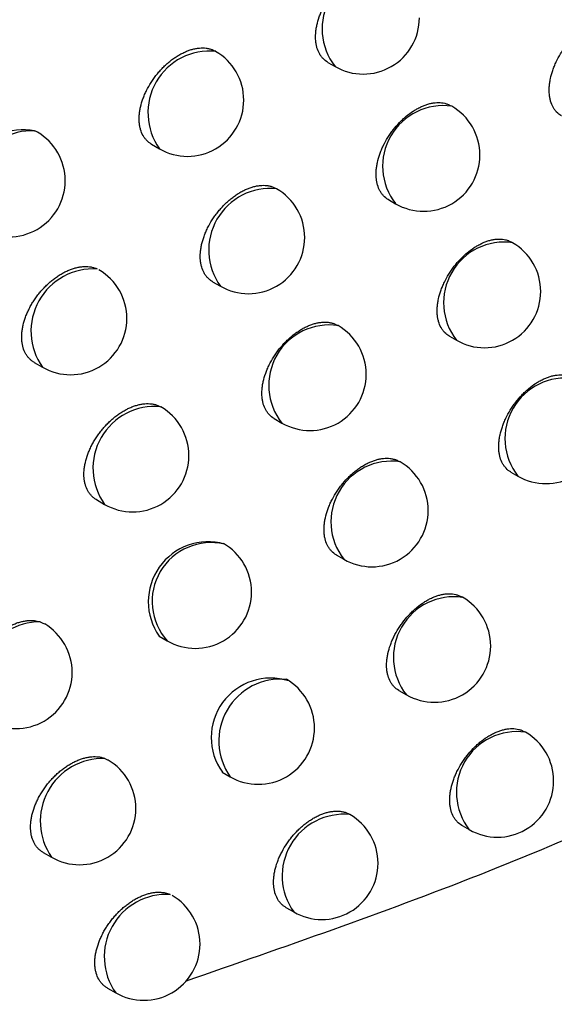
# Model space of a CAD drawing. Header units: millimetres. Extents: x -0.387 to 0.594, y -0.166 to 0.447.
# Tile 94 of 109: x 0.48026 to 0.48501, y 0.16162 to 0.17037. Entities that reach past the tile are written whole.
import ezdxf

# ---------------------------------------------------------------- set-up
doc = ezdxf.new("R2010")
doc.units = ezdxf.units.MM
doc.layers.add('FORMAT', color=7, linetype='Continuous')

msp = doc.modelspace()

# ---------------------------------------------------------------- linework, layer by layer
at = {"layer": 'FORMAT', "color": 7, "linetype": 'Continuous', "lineweight": 25}
for p, q in [((0.482998, 0.169987), (0.483062, 0.16995)), ((0.4841, 0.169597), (0.484091, 0.169602)), ((0.48143, 0.16926), (0.4815, 0.169219)), ((0.483536, 0.168768), (0.4836, 0.168731)), ((0.484641, 0.168384), (0.484632, 0.16839)), ((0.481973, 0.168037), (0.482042, 0.167998)), ((0.484079, 0.167554), (0.484141, 0.167518)), ((0.480386, 0.167321), (0.48046, 0.167278)), ((0.482521, 0.166821), (0.482589, 0.166782)), ((0.48364, 0.166437), (0.483634, 0.166441)), ((0.484626, 0.166346), (0.484688, 0.16631)), ((0.48094, 0.166101), (0.481012, 0.166059)), ((0.483073, 0.16561), (0.48314, 0.165571)), ((0.484195, 0.165233), (0.484189, 0.165236)), ((0.481497, 0.164887), (0.481569, 0.164845)), ((0.48363, 0.164404), (0.483696, 0.164367)), ((0.484755, 0.164034), (0.484748, 0.164038)), ((0.482059, 0.163678), (0.482129, 0.163638)), ((0.484191, 0.163205), (0.484256, 0.163168)), ((0.480465, 0.162966), (0.48054, 0.162922)), ((0.482625, 0.162476), (0.482694, 0.162436)), ((0.481037, 0.16176), (0.481111, 0.161718))]:
    msp.add_line(p, q, dxfattribs=at)
for centre, radius, start, end in [((0.483486, 0.170283), 0.0005389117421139, 81.907928, 218.095472), ((0.483312, 0.170383), 0.0005, 240.0017, 0), ((0.481947, 0.169539), 0.0005492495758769, 84.450293, 215.553106), ((0.48175, 0.169652), 0.0005, 0, 60.0017), ((0.48175, 0.169652), 0.0005, 240.0017, 0), ((0.484024, 0.169064), 0.0005389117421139, 81.907928, 218.095472), ((0.48385, 0.169164), 0.0005, 0, 60.0017), ((0.480291, 0.168846), 0.000543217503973, 79.526891, 213.455597), ((0.48037, 0.168822), 0.0005579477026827, 87.970662, 214.916796), ((0.480162, 0.168936), 0.0005, 0, 59.497422), ((0.48385, 0.169164), 0.0005, 240.0017, 0), ((0.480162, 0.168936), 0.0005, 240.0017, 0), ((0.482486, 0.168319), 0.0005478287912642, 84.121374, 215.882025), ((0.482292, 0.168431), 0.0005, 0, 60.0017), ((0.482292, 0.168431), 0.0005, 240.0017, 0), ((0.484566, 0.167851), 0.0005389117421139, 81.907928, 218.095472), ((0.484391, 0.167951), 0.0005, 0, 60.0017), ((0.480911, 0.167598), 0.0005535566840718, 86.314986, 215.363546), ((0.48071, 0.167711), 0.0005, 0, 59.784718), ((0.484391, 0.167951), 0.0005, 240.0017, 0), ((0.48071, 0.167711), 0.0005, 240.0017, 0), ((0.483009, 0.167116), 0.0005371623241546, 81.439118, 218.564282), ((0.482839, 0.167215), 0.0005, 0, 60.0017), ((0.482839, 0.167215), 0.0005, 240.0017, 0), ((0.485112, 0.166643), 0.0005389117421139, 81.907928, 218.095472), ((0.481457, 0.16638), 0.0005485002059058, 84.450068, 215.892805), ((0.481262, 0.166492), 0.0005, 0, 59.964413), ((0.484938, 0.166743), 0.0005, 240.0017, 0), ((0.481262, 0.166492), 0.0005, 240.0017, 0), ((0.483564, 0.165904), 0.0005389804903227, 81.926095, 218.077305), ((0.48339, 0.166004), 0.0005, 0, 60.0017), ((0.48339, 0.166004), 0.0005, 240.0017, 0), ((0.481934, 0.165193), 0.0005329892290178, 74.379981, 215.048472), ((0.481959, 0.165195), 0.0005242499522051, 76.965878, 221.884077), ((0.481819, 0.165279), 0.0005, 0, 60.0017), ((0.481819, 0.165279), 0.0005, 240.0017, 0), ((0.48412, 0.164699), 0.0005389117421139, 81.907928, 218.095472), ((0.483946, 0.1648), 0.0005, 0, 60.0017), ((0.480438, 0.164452), 0.0005627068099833, 89.858662, 214.464299), ((0.480224, 0.164566), 0.0005, 0, 59.244204), ((0.483946, 0.1648), 0.0005, 240.0017, 0), ((0.480224, 0.164566), 0.0005, 240.0017, 0), ((0.482489, 0.163986), 0.0005285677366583, 72.249876, 215.625543), ((0.482578, 0.163956), 0.0005499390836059, 84.607824, 215.395576), ((0.482379, 0.164071), 0.0005, 0, 60.0017), ((0.482379, 0.164071), 0.0005, 240.0017, 0), ((0.48468, 0.1635), 0.0005389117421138, 81.907928, 218.095472), ((0.484506, 0.163601), 0.0005, 0, 60.0017), ((0.480999, 0.163242), 0.0005590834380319, 88.440472, 214.822581), ((0.48079, 0.163356), 0.0005, 0, 59.440874), ((0.484506, 0.163601), 0.0005, 240.0017, 0), ((0.48079, 0.163356), 0.0005, 240.0017, 0), ((0.48314, 0.162756), 0.0005487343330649, 84.331691, 215.671708), ((0.482944, 0.162869), 0.0005, 0, 60.0017), ((0.482944, 0.162869), 0.0005, 240.0017, 0), ((0.481564, 0.162038), 0.0005549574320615, 86.8673, 215.239203), ((0.481361, 0.162151), 0.0005, 0, 59.723852), ((0.481361, 0.162151), 0.0005, 240.0017, 0)]:
    msp.add_arc(centre, radius, start, end, dxfattribs=at)
for points, knots in [([(0.4843419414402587, 0.1745651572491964), (0.4851540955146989, 0.1726654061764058), (0.4865728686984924, 0.169346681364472), (0.4880697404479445, 0.1661195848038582), (0.4887097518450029, 0.1647397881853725)], [0, 0, 0, 0, 0.5724340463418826, 1, 1, 1, 1]), ([(0.482997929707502, 0.1699874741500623), (0.4829972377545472, 0.1699878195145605), (0.4829809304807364, 0.1699959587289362), (0.4829604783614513, 0.1700138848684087), (0.4829373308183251, 0.1700409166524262), (0.4829176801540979, 0.1700716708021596), (0.4829030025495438, 0.1701071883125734), (0.482893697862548, 0.1701466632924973), (0.4828880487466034, 0.1701885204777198), (0.4828878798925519, 0.1702335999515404), (0.482893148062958, 0.1702807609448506), (0.4829020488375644, 0.1703290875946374), (0.4829162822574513, 0.170378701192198), (0.482935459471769, 0.1704283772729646), (0.4829578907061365, 0.1704778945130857), (0.4829849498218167, 0.1705266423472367), (0.4830159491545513, 0.1705734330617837), (0.4830494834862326, 0.1706187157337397), (0.4830864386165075, 0.1706612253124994), (0.4831258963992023, 0.1706999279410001), (0.4831668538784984, 0.1707358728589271), (0.4832096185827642, 0.1707672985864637), (0.4832531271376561, 0.1707934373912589), (0.4832860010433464, 0.1708102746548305), (0.4833186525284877, 0.1708241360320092), (0.4833509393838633, 0.1708350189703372), (0.4833830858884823, 0.1708429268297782), (0.4834246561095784, 0.1708491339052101), (0.4834642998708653, 0.1708490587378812), (0.4835008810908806, 0.1708423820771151), (0.4835287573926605, 0.1708344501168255), (0.4835450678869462, 0.1708244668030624), (0.4835537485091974, 0.1708191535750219)], [0, 0, 0, 0, 0.0023529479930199, 0.0554519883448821, 0.0824076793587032, 0.1097605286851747, 0.1626073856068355, 0.1894336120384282, 0.2166531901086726, 0.2693593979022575, 0.2961117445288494, 0.3232533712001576, 0.3759986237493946, 0.4027685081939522, 0.4299253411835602, 0.4828691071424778, 0.5097387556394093, 0.5369958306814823, 0.5902014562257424, 0.6172047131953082, 0.6445983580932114, 0.6980069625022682, 0.7251152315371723, 0.752617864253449, 0.7791832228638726, 0.8059334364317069, 0.8332675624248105, 0.8608038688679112, 0.9141605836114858, 0.9412464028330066, 0.9687306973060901, 1, 1, 1, 1]), ([(0.4850746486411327, 0.1695127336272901), (0.4850740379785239, 0.1695130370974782), (0.4850580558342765, 0.169520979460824), (0.4850379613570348, 0.1695386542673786), (0.4850151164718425, 0.1695654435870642), (0.4849956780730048, 0.1695960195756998), (0.4849811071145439, 0.1696314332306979), (0.4849718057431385, 0.1696708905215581), (0.4849660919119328, 0.1697127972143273), (0.4849657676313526, 0.1697580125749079), (0.4849708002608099, 0.1698053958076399), (0.4849794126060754, 0.1698539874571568), (0.4849932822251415, 0.1699039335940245), (0.4850120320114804, 0.1699539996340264), (0.485033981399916, 0.1700039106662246), (0.4850604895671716, 0.1700530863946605), (0.4850908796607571, 0.1701003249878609), (0.4851237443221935, 0.1701460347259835), (0.4851599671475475, 0.1701889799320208), (0.4851986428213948, 0.1702281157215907), (0.4852387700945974, 0.1702644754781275), (0.4852806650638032, 0.1702963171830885), (0.4853232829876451, 0.1703228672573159), (0.4853554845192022, 0.1703400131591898), (0.4853874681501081, 0.1703541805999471), (0.4854190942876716, 0.1703653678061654), (0.4854505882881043, 0.1703735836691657), (0.4854913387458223, 0.1703802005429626), (0.4855302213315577, 0.1703805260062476), (0.4855661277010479, 0.1703742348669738), (0.4855935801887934, 0.1703665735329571), (0.4856096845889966, 0.1703567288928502), (0.4856182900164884, 0.170351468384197)], [0, 0, 0, 0, 0.0021094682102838, 0.0552085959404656, 0.082163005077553, 0.1095130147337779, 0.1624523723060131, 0.1893247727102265, 0.2165903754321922, 0.2694400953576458, 0.2962654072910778, 0.3234813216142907, 0.3763563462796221, 0.4031930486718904, 0.4304188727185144, 0.4834204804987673, 0.5103208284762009, 0.5376106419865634, 0.5907767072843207, 0.6177610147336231, 0.6451367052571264, 0.6984269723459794, 0.7254755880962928, 0.7529180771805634, 0.7794124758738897, 0.8060910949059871, 0.8333512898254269, 0.8608127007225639, 0.9140651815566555, 0.9410969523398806, 0.9685250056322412, 0.9999999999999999, 0.9999999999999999, 0.9999999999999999, 0.9999999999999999]), ([(0.4814301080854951, 0.1692597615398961), (0.4814293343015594, 0.169260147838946), (0.4814206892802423, 0.1692644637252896), (0.4814059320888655, 0.169275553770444), (0.4813860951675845, 0.1692931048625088), (0.4813685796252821, 0.1693139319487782), (0.4813486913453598, 0.1693447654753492), (0.4813339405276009, 0.1693804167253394), (0.4813246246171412, 0.1694199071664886), (0.4813190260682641, 0.169461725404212), (0.4813189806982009, 0.1695066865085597), (0.4813244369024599, 0.1695536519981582), (0.481333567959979, 0.1696017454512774), (0.4813480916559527, 0.1696510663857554), (0.4813676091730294, 0.1697003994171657), (0.4813904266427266, 0.1697495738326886), (0.4814179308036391, 0.169797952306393), (0.4814494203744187, 0.1698443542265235), (0.4814750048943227, 0.1698780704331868), (0.4815021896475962, 0.1699102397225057), (0.4815308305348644, 0.16994074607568), (0.4815611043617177, 0.1699696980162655), (0.481592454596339, 0.1699964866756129), (0.4816244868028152, 0.1700208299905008), (0.481657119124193, 0.1700427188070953), (0.4816905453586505, 0.170062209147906), (0.4817240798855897, 0.1700788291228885), (0.48175731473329, 0.1700924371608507), (0.4817901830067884, 0.1701030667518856), (0.4818229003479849, 0.1701107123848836), (0.481854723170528, 0.1701151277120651), (0.4818852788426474, 0.1701163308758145), (0.4819145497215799, 0.1701144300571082), (0.4819426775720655, 0.1701092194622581), (0.4819707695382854, 0.1701006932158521), (0.4819878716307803, 0.1700915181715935), (0.4819969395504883, 0.1700866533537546)], [0, 0, 0, 0, 0.0025930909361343, 0.0289710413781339, 0.0557297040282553, 0.0826821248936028, 0.1100332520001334, 0.1627757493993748, 0.1895498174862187, 0.2167173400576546, 0.2692658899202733, 0.2959381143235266, 0.322998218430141, 0.3755979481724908, 0.4022930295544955, 0.4293727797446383, 0.4822426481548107, 0.509073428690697, 0.5362894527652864, 0.5627411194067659, 0.5893748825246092, 0.6165816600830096, 0.6439859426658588, 0.6705787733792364, 0.6973556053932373, 0.7247127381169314, 0.7522704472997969, 0.7789041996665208, 0.8057234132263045, 0.8331287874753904, 0.860737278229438, 0.8872980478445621, 0.9140446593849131, 0.9413793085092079, 0.9689179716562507, 0.9999999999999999, 0.9999999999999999, 0.9999999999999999, 0.9999999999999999]), ([(0.4835362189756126, 0.1687680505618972), (0.4835355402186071, 0.1687683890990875), (0.483519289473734, 0.1687764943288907), (0.483498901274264, 0.1687943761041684), (0.4834758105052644, 0.1688213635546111), (0.4834562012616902, 0.1688520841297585), (0.4834415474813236, 0.1688875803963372), (0.4834322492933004, 0.168927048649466), (0.4834265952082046, 0.1689689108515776), (0.4834264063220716, 0.1690140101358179), (0.4834316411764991, 0.1690612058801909), (0.4834404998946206, 0.1691095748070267), (0.4834546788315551, 0.1691592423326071), (0.4834737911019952, 0.1692089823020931), (0.4834961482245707, 0.1692585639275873), (0.483523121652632, 0.1693073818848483), (0.4835540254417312, 0.1693542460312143), (0.4835874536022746, 0.1693995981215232), (0.4836242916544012, 0.1694421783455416), (0.4836636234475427, 0.1694809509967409), (0.483704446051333, 0.1695169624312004), (0.483747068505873, 0.1695484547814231), (0.4837904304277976, 0.1695746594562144), (0.483823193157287, 0.1695915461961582), (0.4838557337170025, 0.1696054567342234), (0.4838879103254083, 0.169616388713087), (0.483919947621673, 0.1696243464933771), (0.4839613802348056, 0.1696306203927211), (0.4840008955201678, 0.1696306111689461), (0.4840373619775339, 0.1696239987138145), (0.4840651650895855, 0.1696161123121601), (0.4840814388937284, 0.1696061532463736), (0.4840901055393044, 0.169600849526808)], [0, 0, 0, 0, 0.0023144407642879, 0.0554121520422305, 0.0823669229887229, 0.1097185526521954, 0.1625812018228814, 0.189415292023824, 0.2166426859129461, 0.2693747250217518, 0.2961401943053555, 0.3232951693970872, 0.3760645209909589, 0.4028468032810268, 0.4300164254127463, 0.4829716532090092, 0.5098473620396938, 0.5371108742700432, 0.5903102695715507, 0.6173105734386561, 0.6447014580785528, 0.6980891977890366, 0.7251869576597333, 0.7526790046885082, 0.7792315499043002, 0.8059688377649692, 0.8332896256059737, 0.8608124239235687, 0.9141498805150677, 0.9412257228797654, 0.9686996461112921, 1, 1, 1, 1]), ([(0.4803894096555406, 0.1693800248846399), (0.4803976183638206, 0.1693765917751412), (0.4804068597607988, 0.1693727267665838), (0.4804150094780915, 0.1693672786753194), (0.4804159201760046, 0.1693666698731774)], [0, 0, 0, 0, 0.8882540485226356, 1, 1, 1, 1]), ([(0.4819735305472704, 0.1680373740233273), (0.4819727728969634, 0.1680377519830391), (0.4819641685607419, 0.16804204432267), (0.4819494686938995, 0.1680530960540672), (0.4819296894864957, 0.1680706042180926), (0.4819122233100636, 0.1680913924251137), (0.4818923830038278, 0.1681221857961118), (0.4818776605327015, 0.1681578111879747), (0.4818683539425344, 0.1681972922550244), (0.4818627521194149, 0.168239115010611), (0.4818626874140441, 0.1682840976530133), (0.481868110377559, 0.1683311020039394), (0.4818771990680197, 0.1683792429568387), (0.4818916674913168, 0.1684286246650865), (0.4819111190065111, 0.1684780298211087), (0.4819338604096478, 0.1685272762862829), (0.4819612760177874, 0.1685757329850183), (0.4819926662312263, 0.168622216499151), (0.4820181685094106, 0.1686559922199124), (0.4820452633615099, 0.1686882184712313), (0.4820738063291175, 0.1687187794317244), (0.4821039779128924, 0.1687477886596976), (0.4821352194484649, 0.1687746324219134), (0.4821671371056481, 0.1687990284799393), (0.4821996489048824, 0.168820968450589), (0.48223295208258, 0.1688405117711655), (0.482266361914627, 0.1688571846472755), (0.4822994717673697, 0.1688708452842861), (0.4823322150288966, 0.1688815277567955), (0.4823648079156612, 0.1688892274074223), (0.4823965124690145, 0.1688936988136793), (0.4824269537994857, 0.1688949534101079), (0.4824561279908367, 0.168893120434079), (0.4824841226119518, 0.1688879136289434), (0.4825122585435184, 0.1688796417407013), (0.4825289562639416, 0.1688699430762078), (0.4825378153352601, 0.1688647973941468)], [0, 0, 0, 0, 0.0025468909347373, 0.0289240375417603, 0.0556816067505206, 0.0826327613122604, 0.1099822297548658, 0.162745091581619, 0.1895292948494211, 0.2167068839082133, 0.2692890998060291, 0.2959784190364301, 0.3230559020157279, 0.3756876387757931, 0.4023991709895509, 0.4294958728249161, 0.4823820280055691, 0.5092213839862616, 0.5364464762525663, 0.5628948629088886, 0.5895254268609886, 0.6167293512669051, 0.6441309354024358, 0.6707109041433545, 0.6974748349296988, 0.724818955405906, 0.7523636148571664, 0.7789809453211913, 0.805783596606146, 0.8331718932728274, 0.8607630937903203, 0.8873114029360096, 0.9140453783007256, 0.9413667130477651, 0.9688917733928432, 0.9999999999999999, 0.9999999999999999, 0.9999999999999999, 0.9999999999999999]), ([(0.4840790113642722, 0.1675542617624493), (0.4840783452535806, 0.1675545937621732), (0.4840621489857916, 0.1675626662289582), (0.4840418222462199, 0.1675805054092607), (0.4840187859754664, 0.1676074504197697), (0.4839992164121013, 0.1676381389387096), (0.4839845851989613, 0.1676736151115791), (0.4839752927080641, 0.1677130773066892), (0.4839696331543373, 0.1677549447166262), (0.48396942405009, 0.167800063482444), (0.4839746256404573, 0.1678472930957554), (0.4839834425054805, 0.1678957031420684), (0.4839975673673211, 0.1679454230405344), (0.4840166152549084, 0.1679952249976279), (0.4840388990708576, 0.1680448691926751), (0.4840657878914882, 0.1680937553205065), (0.4840965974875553, 0.1681406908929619), (0.4841299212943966, 0.1681861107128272), (0.4841666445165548, 0.1682287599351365), (0.4842058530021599, 0.1682676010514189), (0.4842465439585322, 0.1683036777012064), (0.4842890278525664, 0.1683352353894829), (0.4843322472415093, 0.168361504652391), (0.4843649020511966, 0.1683784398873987), (0.4843973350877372, 0.1683923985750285), (0.4844294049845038, 0.1684033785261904), (0.4844613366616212, 0.1684113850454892), (0.4845026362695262, 0.1684177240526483), (0.4845420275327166, 0.1684177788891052), (0.4845783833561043, 0.1684112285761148), (0.4846061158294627, 0.1684033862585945), (0.4846223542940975, 0.168393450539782), (0.4846310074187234, 0.1683881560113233)], [0, 0, 0, 0, 0.0022773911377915, 0.055374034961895, 0.0823280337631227, 0.1096786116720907, 0.162556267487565, 0.1893978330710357, 0.2166326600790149, 0.269389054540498, 0.2961668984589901, 0.3233344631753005, 0.3761264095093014, 0.4029203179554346, 0.4301019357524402, 0.4830677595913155, 0.5099490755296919, 0.5372185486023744, 0.5904118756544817, 0.617409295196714, 0.6447974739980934, 0.6981654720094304, 0.7252532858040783, 0.7527353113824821, 0.7792758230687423, 0.8060009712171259, 0.8333092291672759, 0.8608193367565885, 0.9141388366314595, 0.9412053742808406, 0.9686696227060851, 1, 1, 1, 1]), ([(0.4803865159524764, 0.1673207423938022), (0.4803856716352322, 0.1673211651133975), (0.4803768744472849, 0.167325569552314), (0.4803619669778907, 0.1673367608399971), (0.4803419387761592, 0.1673544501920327), (0.4803242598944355, 0.1673753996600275), (0.4803041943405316, 0.1674064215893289), (0.4802893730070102, 0.167442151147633), (0.4802800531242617, 0.1674816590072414), (0.4802744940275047, 0.1675234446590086), (0.4802745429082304, 0.1675683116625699), (0.4802801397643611, 0.1676151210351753), (0.4802894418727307, 0.16766302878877), (0.4803041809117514, 0.167712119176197), (0.4803239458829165, 0.1677611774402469), (0.4803412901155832, 0.1677978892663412), (0.4803608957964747, 0.1678340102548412), (0.4803826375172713, 0.1678693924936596), (0.4804066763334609, 0.1679042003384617), (0.4804326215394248, 0.1679377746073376), (0.4804601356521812, 0.1679697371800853), (0.4804891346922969, 0.1680000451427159), (0.4805197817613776, 0.1680287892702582), (0.4805515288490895, 0.1680553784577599), (0.4805839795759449, 0.1680795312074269), (0.4806170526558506, 0.1681012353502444), (0.4806509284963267, 0.1681205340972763), (0.4806849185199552, 0.1681369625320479), (0.4807186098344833, 0.1681503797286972), (0.480751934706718, 0.1681608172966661), (0.4807851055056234, 0.1681682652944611), (0.4808173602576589, 0.1681724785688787), (0.4808483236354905, 0.1681734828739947), (0.4808779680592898, 0.1681713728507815), (0.4809064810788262, 0.1681659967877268), (0.4809294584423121, 0.1681588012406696), (0.4809425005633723, 0.1681529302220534), (0.4809470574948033, 0.168150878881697)], [0, 0, 0, 0, 0.0028461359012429, 0.029654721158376, 0.0566517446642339, 0.0842454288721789, 0.112046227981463, 0.1655663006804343, 0.1927358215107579, 0.2203053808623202, 0.2735810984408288, 0.3006223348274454, 0.328056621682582, 0.3813943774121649, 0.4084631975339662, 0.4359210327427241, 0.4625937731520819, 0.4894494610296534, 0.5168796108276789, 0.5445072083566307, 0.5714056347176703, 0.5984888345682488, 0.6261531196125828, 0.6540175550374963, 0.6810964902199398, 0.7083625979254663, 0.7362189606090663, 0.7642793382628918, 0.7914135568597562, 0.8187368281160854, 0.8466579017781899, 0.8747862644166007, 0.9018301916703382, 0.9290637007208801, 0.9568975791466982, 0.9849399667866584, 1, 1, 1, 1]), ([(0.4825213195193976, 0.1668207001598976), (0.4825205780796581, 0.1668210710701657), (0.4825041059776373, 0.1668293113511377), (0.4824834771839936, 0.1668473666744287), (0.4824601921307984, 0.1668745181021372), (0.4824404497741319, 0.1669053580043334), (0.4824257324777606, 0.1669409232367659), (0.4824164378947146, 0.1669804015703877), (0.4824108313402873, 0.1670222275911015), (0.4824107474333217, 0.1670672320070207), (0.4824161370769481, 0.1671142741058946), (0.4824251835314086, 0.1671624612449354), (0.4824395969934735, 0.1672119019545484), (0.4824589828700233, 0.1672613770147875), (0.4824816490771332, 0.1673106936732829), (0.4825089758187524, 0.1673592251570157), (0.4825402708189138, 0.1674057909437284), (0.4825741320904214, 0.1674508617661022), (0.4826114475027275, 0.1674931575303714), (0.48265128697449, 0.1675316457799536), (0.4826823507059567, 0.167558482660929), (0.4827141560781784, 0.1675829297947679), (0.4827465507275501, 0.1676049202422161), (0.4827797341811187, 0.167624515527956), (0.482813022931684, 0.1676412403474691), (0.4828460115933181, 0.1676549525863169), (0.4828786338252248, 0.1676656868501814), (0.4829111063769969, 0.1676734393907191), (0.4829426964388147, 0.1676779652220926), (0.4829730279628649, 0.1676792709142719), (0.4830021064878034, 0.1676775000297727), (0.483029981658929, 0.1676723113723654), (0.48305812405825, 0.1676642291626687), (0.4830745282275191, 0.1676541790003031), (0.4830832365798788, 0.167648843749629)], [0, 0, 0, 0, 0.0025023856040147, 0.055593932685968, 0.0825465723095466, 0.1098971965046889, 0.1626844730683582, 0.1894808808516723, 0.2166706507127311, 0.2692896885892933, 0.2959977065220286, 0.3230941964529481, 0.3757610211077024, 0.4024905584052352, 0.4296057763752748, 0.4825120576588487, 0.5093619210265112, 0.5365980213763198, 0.589821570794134, 0.6168332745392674, 0.6442347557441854, 0.6708050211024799, 0.6975592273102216, 0.7248935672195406, 0.7524284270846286, 0.7790328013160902, 0.8058223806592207, 0.8331971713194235, 0.8607746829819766, 0.8873138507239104, 0.9140385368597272, 0.9413499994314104, 0.9688649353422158, 0.9999999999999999, 0.9999999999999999, 0.9999999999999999, 0.9999999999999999]), ([(0.4846263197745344, 0.1663461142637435), (0.4846256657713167, 0.1663464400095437), (0.484609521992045, 0.1663544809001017), (0.4845892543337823, 0.1663722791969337), (0.4845662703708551, 0.1663991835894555), (0.4845467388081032, 0.166429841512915), (0.4845321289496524, 0.1664652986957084), (0.4845228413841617, 0.1665047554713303), (0.4845171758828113, 0.1665466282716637), (0.484516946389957, 0.1665917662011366), (0.4845221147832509, 0.1666390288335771), (0.4845308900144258, 0.1666874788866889), (0.4845449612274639, 0.1667372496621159), (0.484563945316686, 0.1667871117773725), (0.4845861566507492, 0.1668368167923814), (0.4846129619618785, 0.1668857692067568), (0.4846436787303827, 0.1669327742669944), (0.4846768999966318, 0.1669782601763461), (0.4847135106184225, 0.1670209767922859), (0.4847525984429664, 0.1670598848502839), (0.4847931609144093, 0.1670960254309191), (0.4848355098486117, 0.1671276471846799), (0.4848785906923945, 0.1671539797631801), (0.484911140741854, 0.1671709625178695), (0.4849434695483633, 0.1671849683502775), (0.4849754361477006, 0.1671959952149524), (0.4850072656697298, 0.1672040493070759), (0.4850484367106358, 0.1672104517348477), (0.485087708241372, 0.1672105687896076), (0.4851239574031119, 0.1672040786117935), (0.4851516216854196, 0.1671962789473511), (0.4851678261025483, 0.1671863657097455), (0.4851764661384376, 0.1671810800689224)], [0, 0, 0, 0, 0.0022417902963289, 0.0553375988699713, 0.0822909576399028, 0.109640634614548, 0.1625325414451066, 0.1893812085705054, 0.2166231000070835, 0.2694024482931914, 0.2961919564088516, 0.3233713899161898, 0.3761845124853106, 0.4029893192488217, 0.4301821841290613, 0.4831577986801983, 0.5100442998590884, 0.5373192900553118, 0.5905067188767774, 0.6175013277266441, 0.644886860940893, 0.6982361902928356, 0.7253145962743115, 0.7527871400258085, 0.7793163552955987, 0.8060301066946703, 0.8333265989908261, 0.8608247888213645, 0.9141275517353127, 0.9411854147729, 0.9686406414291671, 1, 1, 1, 1]), ([(0.4809397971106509, 0.1661008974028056), (0.4809389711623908, 0.1661013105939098), (0.480930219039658, 0.1661056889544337), (0.4809153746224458, 0.1661168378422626), (0.4808954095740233, 0.1661344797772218), (0.4808777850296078, 0.1661553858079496), (0.4808577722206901, 0.1661863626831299), (0.4808429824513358, 0.1662220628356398), (0.4808336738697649, 0.1662615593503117), (0.4808281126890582, 0.1663033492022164), (0.4808281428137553, 0.1663482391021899), (0.4808337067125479, 0.1663950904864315), (0.4808429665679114, 0.1664430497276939), (0.4808576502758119, 0.1664922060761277), (0.4808773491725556, 0.1665413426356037), (0.4808946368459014, 0.1665781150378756), (0.4809142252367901, 0.1666143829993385), (0.4809359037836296, 0.1666498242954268), (0.480959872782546, 0.1666846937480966), (0.48098567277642, 0.1667182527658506), (0.4810130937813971, 0.1667502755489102), (0.4810419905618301, 0.1667806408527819), (0.4810725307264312, 0.1668094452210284), (0.4811041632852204, 0.1668360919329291), (0.4811364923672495, 0.1668602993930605), (0.4811694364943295, 0.1668820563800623), (0.4812031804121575, 0.1669014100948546), (0.4812370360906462, 0.1669178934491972), (0.4812705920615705, 0.1669313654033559), (0.4813037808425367, 0.1669418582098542), (0.4813368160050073, 0.1669493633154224), (0.4813689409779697, 0.1669536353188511), (0.4813997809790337, 0.1669546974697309), (0.481429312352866, 0.1669526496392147), (0.4814577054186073, 0.1669473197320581), (0.4814848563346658, 0.1669389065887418), (0.4815013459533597, 0.1669305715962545), (0.4815096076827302, 0.1669263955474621)], [0, 0, 0, 0, 0.0027574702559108, 0.0292194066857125, 0.0558672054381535, 0.0831033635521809, 0.1105436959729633, 0.1633979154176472, 0.1902291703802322, 0.217455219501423, 0.2700842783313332, 0.2967972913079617, 0.323898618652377, 0.3765873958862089, 0.4033270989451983, 0.4304513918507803, 0.4567903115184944, 0.4835000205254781, 0.5103975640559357, 0.5376803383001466, 0.5642287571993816, 0.5909596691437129, 0.618264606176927, 0.6457673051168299, 0.672482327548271, 0.6993820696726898, 0.7268643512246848, 0.7545479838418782, 0.7813129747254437, 0.8082644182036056, 0.835805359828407, 0.8635506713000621, 0.8902309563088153, 0.9170981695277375, 0.9445572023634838, 0.972221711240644, 1, 1, 1, 1]), ([(0.4830734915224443, 0.1656097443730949), (0.4830727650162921, 0.1656101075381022), (0.4830563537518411, 0.1656183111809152), (0.4830357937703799, 0.1656363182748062), (0.4830125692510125, 0.1656634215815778), (0.4829928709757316, 0.1656942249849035), (0.4829781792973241, 0.1657297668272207), (0.4829688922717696, 0.1657692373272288), (0.4829632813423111, 0.1658110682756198), (0.4829631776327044, 0.1658560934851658), (0.482968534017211, 0.1659031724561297), (0.4829775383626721, 0.1659514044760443), (0.4829918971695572, 0.166000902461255), (0.4830112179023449, 0.1660504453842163), (0.4830338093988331, 0.1660998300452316), (0.483061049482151, 0.1661484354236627), (0.483092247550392, 0.1661950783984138), (0.4831260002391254, 0.1662402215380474), (0.4831631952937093, 0.1662825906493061), (0.4832029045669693, 0.1663211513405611), (0.4832338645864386, 0.1663480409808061), (0.4832655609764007, 0.1663725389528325), (0.4832978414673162, 0.1663945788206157), (0.48333090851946, 0.1664142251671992), (0.4833640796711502, 0.1664310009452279), (0.483396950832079, 0.1664447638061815), (0.4834294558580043, 0.1664555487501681), (0.4834618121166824, 0.166463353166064), (0.4834932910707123, 0.1664679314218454), (0.4835235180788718, 0.1664692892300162), (0.483552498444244, 0.166467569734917), (0.4835802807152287, 0.1664624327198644), (0.4836083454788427, 0.1664543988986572), (0.4836247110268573, 0.1664443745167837), (0.4836334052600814, 0.1664390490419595)], [0, 0, 0, 0, 0.0024590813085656, 0.0555489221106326, 0.0825004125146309, 0.1098495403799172, 0.1626548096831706, 0.1894601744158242, 0.2166588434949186, 0.2693074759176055, 0.2960305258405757, 0.3231423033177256, 0.3758369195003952, 0.4025807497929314, 0.4297107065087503, 0.4826305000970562, 0.5094874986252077, 0.5367311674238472, 0.5899479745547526, 0.616956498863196, 0.6443550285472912, 0.6709134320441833, 0.6976557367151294, 0.7249780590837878, 0.7525008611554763, 0.7790903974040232, 0.8058650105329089, 0.8332243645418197, 0.8607862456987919, 0.8873142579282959, 0.9140276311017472, 0.9413271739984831, 0.968829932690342, 1, 1, 1, 1]), ([(0.4836300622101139, 0.1644045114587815), (0.4836293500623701, 0.1644048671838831), (0.4836129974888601, 0.1644130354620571), (0.4835925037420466, 0.1644309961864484), (0.4835693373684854, 0.1644580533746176), (0.4835496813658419, 0.1644888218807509), (0.483535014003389, 0.1645243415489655), (0.4835257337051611, 0.1645638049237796), (0.4835201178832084, 0.1646056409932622), (0.4835199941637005, 0.1646506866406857), (0.4835253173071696, 0.1646978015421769), (0.4835342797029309, 0.1647460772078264), (0.483548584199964, 0.1647956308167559), (0.483567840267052, 0.1648452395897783), (0.4835903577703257, 0.1648946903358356), (0.4836175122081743, 0.1649433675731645), (0.483648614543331, 0.1649900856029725), (0.483682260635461, 0.1650352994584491), (0.4837193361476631, 0.1650777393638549), (0.4837589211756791, 0.1651163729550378), (0.4838000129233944, 0.1651522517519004), (0.4838429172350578, 0.1651836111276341), (0.4838865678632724, 0.1652096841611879), (0.4839195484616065, 0.1652264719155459), (0.4839523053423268, 0.1652402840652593), (0.4839846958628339, 0.165251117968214), (0.4840169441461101, 0.165258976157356), (0.4840586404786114, 0.1652651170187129), (0.4840983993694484, 0.1652649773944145), (0.4841350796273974, 0.1652582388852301), (0.4841630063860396, 0.1652502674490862), (0.4841793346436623, 0.1652402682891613), (0.4841880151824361, 0.1652349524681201)], [0, 0, 0, 0, 0.0024174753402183, 0.0555108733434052, 0.0824639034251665, 0.1098142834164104, 0.1626416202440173, 0.1894580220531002, 0.2166677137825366, 0.2693492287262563, 0.2960889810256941, 0.3232177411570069, 0.3759433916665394, 0.4027031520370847, 0.4298494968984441, 0.4827867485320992, 0.5096528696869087, 0.5369061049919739, 0.590121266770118, 0.6171291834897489, 0.6445273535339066, 0.6979580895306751, 0.7250775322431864, 0.7525914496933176, 0.7791694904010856, 0.8059325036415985, 0.8332798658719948, 0.860829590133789, 0.9142040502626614, 0.9412990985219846, 0.9687930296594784, 0.9999999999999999, 0.9999999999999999, 0.9999999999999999, 0.9999999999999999]), ([(0.4798977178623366, 0.1641774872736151), (0.4798968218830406, 0.1641779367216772), (0.4798879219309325, 0.1641824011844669), (0.4798728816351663, 0.1641936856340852), (0.4798527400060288, 0.164211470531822), (0.4798349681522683, 0.1642325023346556), (0.4798197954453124, 0.1642559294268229), (0.4798074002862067, 0.1642814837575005), (0.4797977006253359, 0.1643089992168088), (0.4797906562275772, 0.1643388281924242), (0.4797851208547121, 0.1643806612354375), (0.4797852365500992, 0.1644254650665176), (0.4797909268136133, 0.1644721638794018), (0.4797980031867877, 0.1645080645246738), (0.479807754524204, 0.1645443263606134), (0.4798200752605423, 0.1645807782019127), (0.4798351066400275, 0.1646176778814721), (0.479852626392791, 0.1646543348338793), (0.4798723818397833, 0.1646903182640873), (0.4798942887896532, 0.1647255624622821), (0.4799185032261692, 0.164760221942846), (0.4799446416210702, 0.1647936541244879), (0.4799723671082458, 0.1648254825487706), (0.4800015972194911, 0.1648556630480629), (0.4800324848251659, 0.1648842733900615), (0.4800644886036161, 0.1649107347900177), (0.4800972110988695, 0.164934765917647), (0.4801305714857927, 0.1649563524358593), (0.4801647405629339, 0.1649755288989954), (0.4801990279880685, 0.1649918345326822), (0.4802330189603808, 0.1650051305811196), (0.4802666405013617, 0.1650154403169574), (0.4803001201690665, 0.1650227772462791), (0.4803412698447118, 0.1650278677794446), (0.4803892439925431, 0.1650277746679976), (0.4804224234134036, 0.1650189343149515), (0.480439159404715, 0.1650144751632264)], [0, 0, 0, 0, 0.0030803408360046, 0.0305976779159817, 0.0583087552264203, 0.0866336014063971, 0.115171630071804, 0.1424371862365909, 0.1698937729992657, 0.1979538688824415, 0.2262228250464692, 0.2808151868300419, 0.3085246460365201, 0.336636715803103, 0.3638006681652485, 0.3911515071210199, 0.4190891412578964, 0.4472283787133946, 0.4745870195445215, 0.5021330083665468, 0.5302669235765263, 0.5586027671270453, 0.5862240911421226, 0.6140348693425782, 0.6424411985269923, 0.6710525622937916, 0.6988858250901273, 0.7269113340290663, 0.7555430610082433, 0.784384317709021, 0.8122844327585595, 0.8403790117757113, 0.8690887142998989, 0.8980118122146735, 0.9485562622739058, 1, 1, 1, 1]), ([(0.480439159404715, 0.1650144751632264), (0.4804476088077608, 0.1650113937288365), (0.4804617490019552, 0.1650062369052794), (0.4804743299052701, 0.1649986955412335), (0.4804793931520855, 0.1649956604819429)], [0, 0, 0, 0, 0.5975450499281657, 1, 1, 1, 1]), ([(0.4817315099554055, 0.1618219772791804), (0.4826077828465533, 0.1621249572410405), (0.4849949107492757, 0.1629503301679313), (0.4872699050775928, 0.1640461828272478), (0.4887097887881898, 0.1647397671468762)], [0, 0, 0, 0, 0.3670825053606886, 1, 1, 1, 1]), ([(0.4841910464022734, 0.1632050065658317), (0.484190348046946, 0.1632053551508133), (0.4841740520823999, 0.163213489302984), (0.4841536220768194, 0.1632314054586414), (0.4841305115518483, 0.1632584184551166), (0.484110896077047, 0.1632891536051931), (0.4840962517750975, 0.1633246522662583), (0.4840869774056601, 0.1633641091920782), (0.484081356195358, 0.1634059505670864), (0.4840812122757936, 0.163451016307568), (0.4840865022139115, 0.1634981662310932), (0.4840954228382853, 0.163546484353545), (0.4841096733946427, 0.1635960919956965), (0.4841288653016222, 0.1636457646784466), (0.4841513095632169, 0.1636952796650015), (0.484178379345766, 0.1637440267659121), (0.4842093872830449, 0.163790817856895), (0.4842429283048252, 0.163836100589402), (0.4842798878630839, 0.1638786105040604), (0.4843193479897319, 0.1639173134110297), (0.4843603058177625, 0.1639532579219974), (0.4844030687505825, 0.1639846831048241), (0.4844465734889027, 0.1640108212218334), (0.4844794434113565, 0.1640276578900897), (0.4845120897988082, 0.1640415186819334), (0.484544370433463, 0.1640524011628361), (0.4845765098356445, 0.164060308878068), (0.4846180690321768, 0.1640665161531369), (0.4846576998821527, 0.1640664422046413), (0.4846942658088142, 0.1640597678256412), (0.4847221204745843, 0.1640518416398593), (0.4847384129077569, 0.1640418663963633), (0.4847470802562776, 0.1640365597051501)], [0, 0, 0, 0, 0.0023771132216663, 0.0554694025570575, 0.0824216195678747, 0.1097708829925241, 0.1626145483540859, 0.1894390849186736, 0.2166568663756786, 0.2693648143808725, 0.2961179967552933, 0.3232604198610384, 0.3760106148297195, 0.402783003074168, 0.4299423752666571, 0.4828912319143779, 0.5097634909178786, 0.537023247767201, 0.5902319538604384, 0.6172368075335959, 0.6446321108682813, 0.6980414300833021, 0.725150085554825, 0.7526531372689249, 0.7792180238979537, 0.8059677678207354, 0.8333014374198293, 0.8608372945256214, 0.9141919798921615, 0.9412767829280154, 0.9687600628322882, 1, 1, 1, 1]), ([(0.4804651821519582, 0.16296596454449), (0.4804643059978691, 0.1629664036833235), (0.48045545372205, 0.1629708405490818), (0.4804404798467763, 0.1629820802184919), (0.4804204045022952, 0.1629998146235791), (0.4804026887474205, 0.1630208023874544), (0.4803826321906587, 0.1630518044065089), (0.4803677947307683, 0.1630875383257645), (0.4803584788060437, 0.1631270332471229), (0.4803529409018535, 0.1631688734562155), (0.4803530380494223, 0.1632136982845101), (0.4803586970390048, 0.1632604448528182), (0.4803680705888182, 0.1633082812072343), (0.4803828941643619, 0.163357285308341), (0.480402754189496, 0.1634062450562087), (0.4804201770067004, 0.1634428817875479), (0.4804398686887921, 0.1634789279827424), (0.4804617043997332, 0.1635142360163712), (0.4804858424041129, 0.1635489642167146), (0.4805118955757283, 0.163582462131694), (0.4805395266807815, 0.1636143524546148), (0.4805686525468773, 0.1636445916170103), (0.4805994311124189, 0.1636732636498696), (0.4806313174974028, 0.1636997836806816), (0.480663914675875, 0.1637238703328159), (0.4806971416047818, 0.163745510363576), (0.4807311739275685, 0.163764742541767), (0.4807653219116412, 0.1637811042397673), (0.480799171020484, 0.1637944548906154), (0.480832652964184, 0.1638048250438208), (0.4808659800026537, 0.1638122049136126), (0.4808983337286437, 0.1638163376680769), (0.4809293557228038, 0.1638172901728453), (0.4809589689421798, 0.1638150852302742), (0.4809876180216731, 0.1638099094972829), (0.4810053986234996, 0.1638037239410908), (0.4810143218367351, 0.1638006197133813)], [0, 0, 0, 0, 0.0029908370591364, 0.0302181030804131, 0.0576369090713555, 0.0856623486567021, 0.1138984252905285, 0.1680261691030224, 0.195805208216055, 0.2237908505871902, 0.2778555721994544, 0.305297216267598, 0.333137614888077, 0.387271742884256, 0.4147444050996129, 0.4426114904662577, 0.4696945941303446, 0.4969633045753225, 0.5248146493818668, 0.5528661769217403, 0.5801942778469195, 0.6077099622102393, 0.6358154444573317, 0.664124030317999, 0.6916486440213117, 0.7193634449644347, 0.7476779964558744, 0.7761998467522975, 0.803785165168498, 0.8315627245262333, 0.8599482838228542, 0.8885447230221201, 0.9159122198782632, 0.943470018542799, 0.9716303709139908, 1, 1, 1, 1]), ([(0.4810143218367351, 0.1638006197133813), (0.4810225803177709, 0.1637972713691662), (0.4810330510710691, 0.1637930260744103), (0.4810423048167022, 0.1637869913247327), (0.481044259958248, 0.1637857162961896)], [0, 0, 0, 0, 0.7887189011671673, 1, 1, 1, 1]), ([(0.4826251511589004, 0.1624761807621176), (0.4826243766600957, 0.1624765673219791), (0.4826157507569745, 0.1624808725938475), (0.4826010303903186, 0.162491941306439), (0.4825812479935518, 0.1625094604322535), (0.4825637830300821, 0.1625302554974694), (0.4825439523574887, 0.1625610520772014), (0.4825292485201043, 0.1625966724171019), (0.4825199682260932, 0.1626361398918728), (0.4825143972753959, 0.1626779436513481), (0.4825143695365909, 0.1627228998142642), (0.4825198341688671, 0.1627698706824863), (0.4825289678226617, 0.1628179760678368), (0.4825434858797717, 0.1628673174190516), (0.4825629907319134, 0.1629166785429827), (0.4825857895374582, 0.1629658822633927), (0.4826132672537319, 0.163014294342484), (0.4826447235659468, 0.1630607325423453), (0.4826702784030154, 0.1630944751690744), (0.4826974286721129, 0.1631266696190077), (0.4827260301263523, 0.1631571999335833), (0.4827562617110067, 0.163186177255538), (0.4827875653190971, 0.1632129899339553), (0.4828195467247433, 0.1632373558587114), (0.4828521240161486, 0.1632592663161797), (0.4828854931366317, 0.1632787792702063), (0.4829189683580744, 0.1632954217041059), (0.4829521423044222, 0.1633090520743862), (0.4829849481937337, 0.163319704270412), (0.4830176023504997, 0.1633273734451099), (0.4830493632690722, 0.1633318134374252), (0.4830798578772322, 0.1633330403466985), (0.483109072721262, 0.1633311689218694), (0.4831371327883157, 0.1633259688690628), (0.4831652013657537, 0.1633175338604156), (0.4831821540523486, 0.1633082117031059), (0.483191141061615, 0.1633032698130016)], [0, 0, 0, 0, 0.0026016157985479, 0.0289752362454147, 0.0557293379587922, 0.0826770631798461, 0.1100231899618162, 0.1627707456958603, 0.1895472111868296, 0.2167169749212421, 0.2692821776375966, 0.2959628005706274, 0.323031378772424, 0.3756508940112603, 0.4023560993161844, 0.4294462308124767, 0.482329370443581, 0.5091670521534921, 0.5363902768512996, 0.5628424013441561, 0.5894766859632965, 0.6166842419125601, 0.6440894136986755, 0.6706770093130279, 0.6974486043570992, 0.7248005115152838, 0.7523530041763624, 0.7789787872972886, 0.8057899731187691, 0.8331871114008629, 0.8607872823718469, 0.8873410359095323, 0.914080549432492, 0.94140779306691, 0.968938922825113, 0.9999999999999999, 0.9999999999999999, 0.9999999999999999, 0.9999999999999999]), ([(0.4900378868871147, 0.1630192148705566), (0.4897278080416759, 0.1628619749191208), (0.4881769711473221, 0.1620755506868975), (0.4853224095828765, 0.1607893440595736), (0.4814099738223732, 0.1593228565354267), (0.4774018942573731, 0.1580912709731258), (0.4746606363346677, 0.1574841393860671), (0.473288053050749, 0.157180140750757)], [0, 0, 0, 0, 0.0586804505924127, 0.2934860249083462, 0.5282887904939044, 0.7638080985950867, 1, 1, 1, 1]), ([(0.4900379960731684, 0.1630189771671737), (0.4900187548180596, 0.1630090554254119), (0.4886595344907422, 0.1623081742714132), (0.485919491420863, 0.1610304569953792), (0.4804161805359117, 0.1588866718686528), (0.4761226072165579, 0.1578587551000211), (0.4732880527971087, 0.1571801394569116)], [0, 0, 0, 0, 0.0036507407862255, 0.2578917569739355, 0.5100709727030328, 0.9999999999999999, 0.9999999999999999, 0.9999999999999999, 0.9999999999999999]), ([(0.481036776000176, 0.1617603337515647), (0.4810359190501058, 0.1617607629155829), (0.4810271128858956, 0.1617651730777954), (0.4810122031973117, 0.1617763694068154), (0.4809921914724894, 0.1617940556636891), (0.4809745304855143, 0.1618149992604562), (0.4809544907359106, 0.1618460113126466), (0.4809396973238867, 0.1618817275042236), (0.4809304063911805, 0.1619212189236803), (0.4809248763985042, 0.1619629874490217), (0.4809249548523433, 0.1620078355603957), (0.4809305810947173, 0.1620546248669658), (0.4809399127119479, 0.1621025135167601), (0.480954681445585, 0.1621515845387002), (0.4809744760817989, 0.1622006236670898), (0.4809918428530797, 0.1622373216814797), (0.4810114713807, 0.1622734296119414), (0.4810332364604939, 0.1623087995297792), (0.4810572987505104, 0.1623435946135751), (0.4810832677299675, 0.1623771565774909), (0.4811108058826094, 0.1624091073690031), (0.481139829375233, 0.1624394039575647), (0.4811705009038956, 0.1624681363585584), (0.4812022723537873, 0.1624947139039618), (0.481234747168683, 0.1625188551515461), (0.4812678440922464, 0.1625405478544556), (0.4813017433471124, 0.1625598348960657), (0.481335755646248, 0.1625762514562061), (0.4813694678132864, 0.1625896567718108), (0.4814028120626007, 0.1626000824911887), (0.4814360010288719, 0.1626075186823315), (0.4814682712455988, 0.1626117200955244), (0.4814992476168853, 0.1626127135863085), (0.4815289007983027, 0.1626105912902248), (0.4815574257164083, 0.1626052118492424), (0.4815790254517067, 0.1625984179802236), (0.4815908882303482, 0.1625932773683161), (0.4815941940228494, 0.1625918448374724)], [0, 0, 0, 0, 0.0029017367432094, 0.0298187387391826, 0.0569249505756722, 0.0846302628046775, 0.1125435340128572, 0.1662790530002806, 0.193557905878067, 0.2212383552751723, 0.2747315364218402, 0.3018830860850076, 0.3294292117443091, 0.382989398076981, 0.4101710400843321, 0.4377432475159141, 0.4645294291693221, 0.4914993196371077, 0.519046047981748, 0.5467910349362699, 0.5738054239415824, 0.601005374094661, 0.6287888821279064, 0.6567733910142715, 0.6839697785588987, 0.7113541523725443, 0.7393313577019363, 0.7675134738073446, 0.7947649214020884, 0.8222062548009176, 0.8502480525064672, 0.8784980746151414, 0.9056569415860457, 0.9330062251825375, 0.9609585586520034, 0.989120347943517, 1, 1, 1, 1])]:
    msp.add_open_spline(points, degree=3, knots=knots, dxfattribs=at)

doc.saveas('drawing.dxf')
